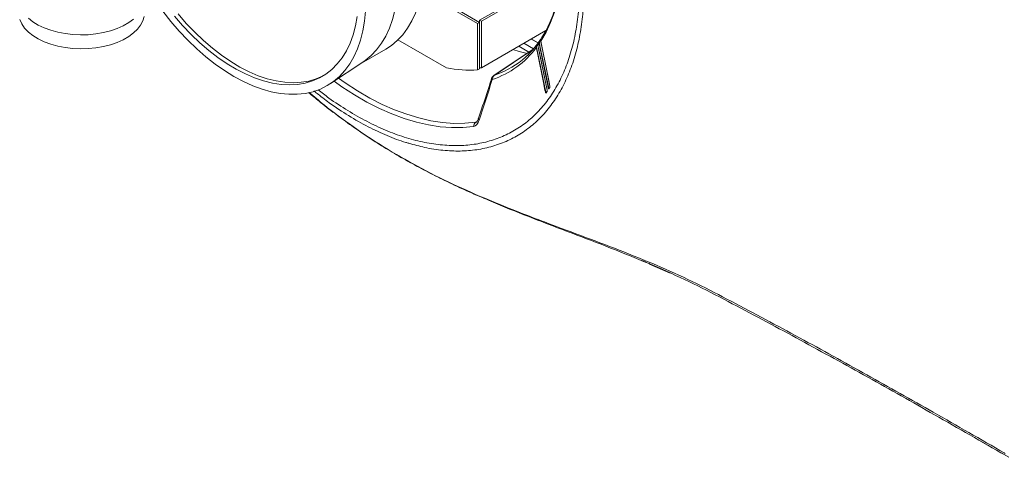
# Model space of a CAD drawing. Header units: millimetres. Extents: x 0 to 1118, y 0 to 864.
# Tile 106 of 156: x 760 to 852, y 519 to 560. Entities that reach past the tile are written whole.
import ezdxf

# ---------------------------------------------------------------- set-up
doc = ezdxf.new("R2010")
doc.units = ezdxf.units.MM

msp = doc.modelspace()

# ---------------------------------------------------------------- linework, layer by layer
at = {"color": 7, "linetype": 'Continuous', "lineweight": 15}
for p, q in [((802.628, 559.561), (808.992, 563.235)), ((809.169, 563.133), (802.805, 559.459)), ((802.451, 559.255), (799.094, 561.193)), ((799.271, 561.295), (802.628, 559.357)), ((802.628, 559.561), (802.805, 559.459)), ((802.628, 559.561), (802.628, 559.357)), ((802.451, 559.255), (802.628, 559.357)), ((802.451, 554.925), (802.451, 559.255)), ((802.628, 559.357), (802.628, 555.027)), ((802.805, 555.129), (802.805, 559.459)), ((808.796, 558.588), (802.805, 555.129)), ((795.023, 557.725), (799.548, 555.113)), ((791.618, 555.558), (793.89, 556.869)), ((807.613, 556.858), (803.95, 554.396)), ((807.643, 556.89), (806.749, 557.406)), ((807.939, 557.076), (807.908, 557.055)), ((788.756, 553.651), (791.771, 555.659)), ((802.451, 554.925), (802.628, 555.027)), ((802.61, 555.118), (802.805, 555.129)), ((809.092, 553.172), (809.093, 553.173)), ((787.202, 552.965), (787.413, 552.797)), ((808.826, 552.794), (808.826, 552.795)), ((808.912, 552.913), (808.915, 552.92)), ((808.918, 553.038), (808.919, 553.031)), ((808.918, 553.038), (808.918, 553.038)), ((818.456, 536.823), (820.382, 535.98)), ((849.304, 520.305), (851.935, 518.796))]:
    msp.add_line(p, q, dxfattribs=at)
at = {"color": 9, "linetype": 'Continuous', "lineweight": 0}
for p, q in [((807.439, 557.805), (808.082, 557.434)), ((808.087, 557.44), (807.447, 557.809)), ((807.594, 556.836), (803.992, 554.416)), ((806.281, 557.136), (807.221, 556.594)), ((807.224, 556.596), (806.285, 557.138)), ((807.656, 556.904), (806.767, 557.417)), ((807.939, 557.068), (807.907, 557.047)), ((807.944, 557.015), (808.799, 552.842)), ((803.992, 554.416), (804.582, 554.638)), ((809.127, 553.24), (809.147, 553.252)), ((809.134, 553.232), (809.127, 553.24)), ((808.799, 552.842), (808.8, 552.842)), ((808.86, 552.861), (808.883, 552.875)), ((802.271, 550.037), (802.399, 550.124)), ((851.508, 519.211), (851.601, 519.158))]:
    msp.add_line(p, q, dxfattribs=at)
at = {"color": 9, "linetype": 'Continuous', "lineweight": 0, "flags": 128}
for points in [[(810.369, 568.235), (810.438, 567.242), (810.468, 565.971), (810.43, 564.74), (810.326, 563.553), (810.154, 562.415), (809.917, 561.329), (809.614, 560.3), (809.247, 559.332), (808.818, 558.429), (808.328, 557.594)], [(808.767, 552.83), (808.758, 552.873), (808.723, 553.046), (808.581, 553.737), (808.015, 556.501), (807.912, 557.004)], [(808.8, 552.842), (808.343, 555.076), (807.939, 557.048)], [(808.067, 557.212), (808.12, 556.953), (808.332, 555.917), (808.919, 553.045)], [(809.034, 553.208), (808.981, 553.467), (808.769, 554.504), (808.181, 557.376)], [(808.213, 557.388), (808.257, 557.172), (808.434, 556.308), (809.066, 553.22)], [(808.328, 557.594), (808.337, 557.551), (808.372, 557.378), (808.513, 556.687), (809.079, 553.923), (809.182, 553.421)], [(789.491, 554.141), (790.103, 553.715), (791.258, 552.97), (792.414, 552.302), (793.569, 551.713), (794.718, 551.206), (795.857, 550.782), (796.983, 550.441), (798.09, 550.187), (799.177, 550.019), (800.238, 549.938), (801.27, 549.944), (802.271, 550.037)], [(803.753, 554.132), (803.752, 554.131), (803.752, 554.109), (803.762, 554.084), (803.783, 554.056), (803.813, 554.027)], [(803.992, 554.416), (803.962, 554.403), (803.95, 554.395)], [(802.076, 549.645), (801.067, 549.55), (800.025, 549.544), (798.954, 549.626), (797.858, 549.796), (796.741, 550.052), (795.605, 550.395), (794.456, 550.824), (793.297, 551.336), (792.132, 551.929), (790.965, 552.603), (789.8, 553.355), (789.074, 553.863)], [(808.868, 552.853), (808.867, 552.853), (808.86, 552.861)], [(802.58, 550.242), (802.546, 550.272), (802.523, 550.3), (802.51, 550.325), (802.509, 550.347), (802.51, 550.351)]]:
    msp.add_lwpolyline(points, dxfattribs=at)
at = {"color": 7, "linetype": 'Continuous', "lineweight": 15, "flags": 128}
for points in [[(797.441, 564.718), (797.409, 563.726), (797.315, 562.776), (797.158, 561.872), (796.939, 561.02), (796.659, 560.224), (796.321, 559.487), (795.925, 558.814), (795.473, 558.209), (794.969, 557.674), (794.415, 557.212), (793.89, 556.869)], [(795.01, 563.315), (794.978, 562.323), (794.884, 561.373), (794.726, 560.469), (794.508, 559.617), (794.228, 558.82), (793.89, 558.084), (793.494, 557.411), (793.042, 556.805), (792.538, 556.27), (791.984, 555.808), (791.771, 555.659)], [(792.008, 560.416), (791.914, 559.463), (791.759, 558.556), (791.542, 557.7), (791.265, 556.899), (790.929, 556.157), (790.536, 555.478), (790.089, 554.866), (789.589, 554.322), (789.038, 553.852), (788.441, 553.455), (787.799, 553.136), (787.116, 552.895), (786.396, 552.733), (785.641, 552.651), (784.857, 552.651), (784.047, 552.731), (783.215, 552.892), (782.365, 553.132), (781.502, 553.45), (780.63, 553.845), (779.753, 554.315), (778.877, 554.857), (778.005, 555.469), (777.142, 556.147), (776.292, 556.888), (775.46, 557.688), (774.65, 558.544), (773.865, 559.45), (773.111, 560.402)], [(771.388, 559.92), (771.267, 559.508), (771.058, 559.109), (770.766, 558.727), (770.395, 558.368), (769.95, 558.039), (769.439, 557.744), (768.868, 557.487), (768.248, 557.273), (767.586, 557.104), (766.894, 556.984), (766.181, 556.914), (765.458, 556.894), (764.737, 556.926), (764.029, 557.009), (763.343, 557.142), (762.691, 557.322), (762.082, 557.548), (761.525, 557.814), (761.03, 558.119), (760.603, 558.456), (760.251, 558.82), (759.98, 559.207), (759.792, 559.61)], [(770.395, 559.665), (769.95, 559.335), (769.439, 559.04), (768.868, 558.784), (768.248, 558.569), (767.586, 558.401), (766.894, 558.28), (766.181, 558.21), (765.458, 558.191), (764.737, 558.223), (764.029, 558.306), (763.343, 558.438), (762.691, 558.619), (762.082, 558.844), (761.525, 559.111), (761.03, 559.415), (760.603, 559.752)], [(791.223, 559.909), (791.065, 559.027), (790.846, 558.197), (790.566, 557.423), (790.227, 556.71), (789.831, 556.061), (789.38, 555.48), (788.877, 554.97), (788.323, 554.534), (787.723, 554.174), (787.079, 553.893), (786.395, 553.692), (785.675, 553.571), (784.922, 553.532), (784.141, 553.574), (783.337, 553.699), (782.512, 553.904), (781.673, 554.188), (780.823, 554.551), (779.968, 554.99), (779.111, 555.503), (778.257, 556.087), (777.412, 556.739), (776.58, 557.455), (775.765, 558.231), (774.972, 559.064), (774.204, 559.948)], [(788.122, 554.402), (788.065, 554.372), (787.421, 554.091), (786.737, 553.889), (786.017, 553.769), (785.265, 553.729), (784.484, 553.772), (783.679, 553.896), (782.855, 554.101), (782.016, 554.386), (781.166, 554.749), (780.31, 555.188), (779.453, 555.701), (778.6, 556.285), (777.755, 556.937), (776.922, 557.653), (776.107, 558.429), (775.314, 559.261), (774.547, 560.145)], [(807.063, 556.464), (806.319, 556.649), (805.735, 556.821)], [(808.065, 557.207), (808.246, 556.321), (808.918, 553.039)], [(808.326, 557.589), (808.924, 554.667), (809.181, 553.415)]]:
    msp.add_lwpolyline(points, dxfattribs=at)
at = {"color": 9, "linetype": 'Continuous', "lineweight": 0}
for centre, radius, start, end in [((808.327, 557.752), 0.0171, 146.90378, 193.62131), ((801.105, 562.068), 8.485, 288.61616, 323.35546), ((807.933, 557.011), 0.0378, 81.08483, 133.59832), ((807.941, 556.974), 0.041, 85.98984, 134.67513), ((808.061, 557.375), 0.0176, 144.37864, 192.91825), ((808.072, 557.208), 0.00717, 140.29999, 189.27397), ((799.977, 563.02), 9.958, 324.32474, 325.47392), ((808.21, 557.347), 0.0406, 85.95961, 135.2815), ((804.257, 554.059), 0.444, 126.56959, 184.13379), ((809.063, 553.18), 0.0406, 85.9462, 135.26045), ((809.063, 553.179), 0.0401, 86.03464, 136.01555), ((809.132, 553.269), 0.0828, 216.91266, 250.73144), ((809.107, 553.163), 0.0175, 147.23627, 193.07922), ((809.185, 553.275), 0.0175, 146.56491, 193.00323), ((809.188, 553.416), 0.00706, 141.44474, 189.42049), ((808.796, 552.801), 0.041, 85.97137, 134.74135), ((808.867, 552.892), 0.0835, 216.47907, 250.57384), ((808.84, 552.785), 0.0173, 146.8766, 193.41833), ((808.921, 552.899), 0.0173, 146.19263, 193.33273), ((808.925, 553.04), 0.00716, 140.33864, 189.28252), ((808.925, 553.039), 0.00681, 139.18881, 193.99031), ((802.559, 549.65), 0.483, 126.62454, 180.62727)]:
    msp.add_arc(centre, radius, start, end, dxfattribs=at)
at = {"color": 7, "linetype": 'Continuous', "lineweight": 15}
for centre, radius, start, end in [((808.333, 557.59), 0.00704, 141.5894, 189.50444), ((801.368, 562.266), 8.278, 292.84869, 314.89608), ((801.722, 566.211), 11.31, 258.91874, 273.69766), ((804.229, 553.98), 0.5, 123.8964, 162.24785), ((809.184, 553.276), 0.0162, 119.88815, 145.39099), ((808.92, 552.899), 0.0159, 119.61025, 144.91535)]:
    msp.add_arc(centre, radius, start, end, dxfattribs=at)
at = {"color": 9, "linetype": 'Continuous', "lineweight": 0}
for points, knots in [([(772.475, 597.884), (772.688, 598.198), (773.19, 598.941), (774.133, 599.92), (775.278, 600.853), (776.552, 601.603), (777.93, 602.162), (779.389, 602.522), (780.929, 602.689), (782.558, 602.658), (784.246, 602.427), (785.966, 602.003), (787.721, 601.39), (789.517, 600.583), (791.323, 599.591), (793.108, 598.434), (794.878, 597.117), (796.639, 595.628), (798.358, 593.992), (800.009, 592.238), (801.597, 590.366), (803.126, 588.366), (804.568, 586.271), (805.9, 584.117), (807.129, 581.9), (808.255, 579.613), (809.258, 577.293), (810.123, 574.979), (810.856, 572.665), (811.455, 570.345), (811.945, 567.864), (812.276, 565.265), (812.386, 562.786), (812.305, 560.596), (812.084, 558.668), (811.709, 556.838), (811.186, 555.139), (810.525, 553.597), (809.728, 552.202), (808.79, 550.957), (807.725, 549.885), (806.552, 549.001), (805.271, 548.298), (803.876, 547.778), (802.389, 547.455), (800.836, 547.329), (799.214, 547.4), (797.615, 547.636), (796.535, 547.946), (796.043, 548.086)], [0, 0, 0, 0, 0.015382, 0.036403, 0.057424, 0.079057, 0.10069, 0.121713, 0.142736, 0.164373, 0.186011, 0.206993, 0.227975, 0.249569, 0.271163, 0.292102, 0.313041, 0.334588, 0.356136, 0.377052, 0.397968, 0.419489, 0.44101, 0.461917, 0.482824, 0.504335, 0.525846, 0.546761, 0.567675, 0.589193, 0.610711, 0.637061, 0.663705, 0.684633, 0.705562, 0.727097, 0.748631, 0.769569, 0.790507, 0.812052, 0.833596, 0.854532, 0.875468, 0.89701, 0.918552, 0.939491, 0.960429, 0.981975, 1, 1, 1, 1]), ([(787.586, 553.079), (787.923, 552.815), (788.838, 552.099), (790.356, 551.11), (792.122, 550.102), (793.88, 549.276), (795.617, 548.63), (797.321, 548.176), (798.983, 547.911), (800.588, 547.836), (802.125, 547.952), (803.582, 548.265), (804.951, 548.767), (806.222, 549.453), (807.385, 550.319), (808.429, 551.365), (809.351, 552.579), (810.144, 553.95), (810.801, 555.468), (811.314, 557.127), (811.683, 558.915), (811.91, 560.814), (811.98, 562.983), (811.943, 564.707), (811.799, 565.791), (811.775, 565.967)], [0, 0, 0, 0, 0.026364, 0.071545, 0.116888, 0.16223, 0.207411, 0.252613, 0.297976, 0.343339, 0.388541, 0.43377, 0.479161, 0.524552, 0.569782, 0.61504, 0.660461, 0.705881, 0.751139, 0.796389, 0.8418, 0.887211, 0.932461, 0.989036, 1, 1, 1, 1]), ([(809.09, 553.159), (809.08, 553.145), (809.068, 553.144), (809.048, 553.164), (809.04, 553.183), (809.035, 553.207)], [0, 0, 0, 0, 0.5, 0.5, 1, 1, 1, 1]), ([(809.066, 553.219), (809.067, 553.208), (809.07, 553.188), (809.078, 553.172), (809.085, 553.169), (809.089, 553.169), (809.09, 553.17), (809.091, 553.171)], [0, 0, 0, 0, 0.368465, 0.678154, 0.894513, 0.944481, 1, 1, 1, 1]), ([(809.168, 553.271), (809.162, 553.263), (809.157, 553.255), (809.151, 553.246), (809.13, 553.217), (809.11, 553.188), (809.09, 553.159)], [0, 0, 0, 0, 0.0002, 0.0002, 0.0002, 0.0008996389, 0.0008996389, 0.0008996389, 0.0008996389]), ([(809.182, 553.421), (809.187, 553.396), (809.189, 553.367), (809.185, 553.312), (809.178, 553.285), (809.168, 553.271)], [0, 0, 0, 0, 0.5, 0.5, 1, 1, 1, 1]), ([(786.753, 552.831), (787.213, 552.439), (788.501, 551.341), (790.821, 549.624), (793.704, 547.699), (796.808, 545.912), (800.098, 544.264), (803.548, 542.748), (806.506, 541.568), (809.497, 540.427), (812.503, 539.311), (816.075, 537.963), (819.542, 536.541), (822.878, 535.016), (827.147, 532.791), (832.442, 529.955), (838.704, 526.498), (845.061, 522.917), (849.308, 520.476), (851.508, 519.211)], [0, 0, 0, 0, 0.027735, 0.077561, 0.127381, 0.177247, 0.227117, 0.276782, 0.326458, 0.351211, 0.40073, 0.450244, 0.499305, 0.548362, 0.59762, 0.696342, 0.795087, 0.893849, 1, 1, 1, 1]), ([(808.824, 552.781), (808.813, 552.767), (808.801, 552.766), (808.78, 552.786), (808.772, 552.805), (808.767, 552.83)], [0, 0, 0, 0, 0.5, 0.5, 1, 1, 1, 1]), ([(808.799, 552.842), (808.8, 552.831), (808.802, 552.81), (808.81, 552.794), (808.817, 552.79), (808.822, 552.791), (808.823, 552.792), (808.824, 552.793)], [0, 0, 0, 0, 0.366125, 0.672941, 0.886263, 0.935927, 1, 1, 1, 1]), ([(808.904, 552.895), (808.898, 552.886), (808.892, 552.878), (808.886, 552.87), (808.865, 552.84), (808.845, 552.811), (808.824, 552.781)], [0, 0, 0, 0, 0.0002, 0.0002, 0.0002, 0.0008996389, 0.0008996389, 0.0008996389, 0.0008996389]), ([(808.92, 553.044), (808.925, 553.019), (808.926, 552.991), (808.921, 552.935), (808.914, 552.909), (808.904, 552.895)], [0, 0, 0, 0, 0.5, 0.5, 1, 1, 1, 1]), ([(802.076, 549.645), (802.128, 549.652), (802.179, 549.672), (802.254, 549.721), (802.278, 549.741), (802.325, 549.784), (802.348, 549.809), (802.413, 549.888), (802.453, 549.952), (802.523, 550.089), (802.554, 550.163), (802.58, 550.242)], [0, 0, 0, 0, 0.25, 0.25, 0.375, 0.375, 0.5, 0.5, 0.75, 0.75, 1, 1, 1, 1]), ([(802.36, 550.078), (802.34, 550.064), (802.309, 550.044), (802.281, 550.039), (802.271, 550.037)], [0, 0, 0, 0, 0.653581, 1, 1, 1, 1])]:
    msp.add_open_spline(points, degree=3, knots=knots, dxfattribs=at)
at = {"color": 7, "linetype": 'Continuous', "lineweight": 15}
for points, knots in [([(810.353, 568.286), (810.354, 568.282), (810.397, 567.88), (810.435, 567.104), (810.46, 565.965), (810.425, 564.862), (810.336, 563.796), (810.193, 562.772), (809.997, 561.792), (809.748, 560.859), (809.447, 559.975), (809.095, 559.146), (808.733, 558.431), (808.467, 558.019), (808.353, 557.843)], [0, 0, 0, 0, 0.0009483, 0.0938481, 0.1867186, 0.2795651, 0.3723962, 0.4652235, 0.5580615, 0.6509353, 0.7438782, 0.8369326, 0.9301497, 1, 1, 1, 1]), ([(808.245, 557.671), (808.244, 557.668), (808.198, 557.594), (808.145, 557.529), (808.094, 557.467)], [0, 0, 0, 0, 0.0406004, 1, 1, 1, 1]), ([(808.181, 557.376), (808.174, 557.41), (808.172, 557.445), (808.176, 557.511), (808.183, 557.545), (808.208, 557.611), (808.227, 557.644), (808.262, 557.693), (808.274, 557.71), (808.297, 557.739), (808.307, 557.753), (808.314, 557.763)], [0, 0, 0, 0, 0.25, 0.25, 0.5, 0.5, 0.75, 0.75, 0.875, 0.875, 1, 1, 1, 1]), ([(808.31, 557.748), (808.304, 557.738), (808.295, 557.725), (808.275, 557.697), (808.265, 557.681), (808.238, 557.634), (808.225, 557.603), (808.208, 557.542), (808.204, 557.511), (808.204, 557.45), (808.207, 557.419), (808.213, 557.388)], [0, 0, 0, 0, 0.125, 0.125, 0.25, 0.25, 0.5, 0.5, 0.75, 0.75, 1, 1, 1, 1]), ([(808.359, 557.839), (808.355, 557.832), (808.344, 557.815), (808.32, 557.744), (808.321, 557.675), (808.322, 557.629)], [0, 0, 0, 0, 0.187125, 0.471467, 1, 1, 1, 1]), ([(807.985, 557.323), (807.906, 557.215), (807.662, 556.884), (807.384, 556.568), (807.174, 556.378), (807.16, 556.365)], [0, 0, 0, 0, 0.311348, 0.953225, 1, 1, 1, 1]), ([(807.907, 557.038), (807.903, 557.07), (807.903, 557.1), (807.911, 557.161), (807.92, 557.191), (807.947, 557.251), (807.966, 557.281), (807.999, 557.326), (808.01, 557.34), (808.031, 557.366), (808.041, 557.378), (808.048, 557.387)], [0, 0, 0, 0, 0.25, 0.25, 0.5, 0.5, 0.75, 0.75, 0.875, 0.875, 1, 1, 1, 1]), ([(808.043, 557.371), (808.037, 557.363), (808.029, 557.352), (808.011, 557.327), (808.001, 557.313), (807.975, 557.271), (807.961, 557.243), (807.943, 557.188), (807.938, 557.16), (807.934, 557.105), (807.935, 557.077), (807.939, 557.048)], [0, 0, 0, 0, 0.125, 0.125, 0.25, 0.25, 0.5, 0.5, 0.75, 0.75, 1, 1, 1, 1]), ([(808.104, 557.464), (808.108, 557.472), (808.101, 557.466), (808.085, 557.437), (808.076, 557.415), (808.063, 557.364), (808.059, 557.334), (808.057, 557.275), (808.06, 557.244), (808.067, 557.212)], [0, 0, 0, 0, 0.25, 0.25, 0.5, 0.5, 0.75, 0.75, 1, 1, 1, 1]), ([(803.752, 554.133), (803.682, 553.914), (803.286, 552.675), (802.869, 551.414), (802.517, 550.373), (802.51, 550.351)], [0, 0, 0, 0, 0.17402, 0.983299, 1, 1, 1, 1]), ([(809.092, 553.173), (809.092, 553.172), (809.09, 553.17), (809.091, 553.17), (809.091, 553.171)], [0, 0, 0, 0, 0.58769, 1, 1, 1, 1]), ([(809.17, 553.285), (809.152, 553.259), (809.127, 553.221), (809.1, 553.184), (809.092, 553.172)], [0, 0, 0, 0, 0.700023, 1, 1, 1, 1]), ([(786.706, 552.817), (787.027, 552.546), (787.82, 551.877), (789.16, 550.839), (790.652, 549.746), (792.163, 548.706), (793.691, 547.726), (795.304, 546.763), (796.975, 545.833), (798.706, 544.934), (800.497, 544.071), (801.921, 543.423), (802.757, 543.07), (802.965, 542.982)], [0, 0, 0, 0, 0.071649, 0.177078, 0.283116, 0.375979, 0.474139, 0.571935, 0.67018, 0.768833, 0.867856, 0.967098, 1, 1, 1, 1]), ([(796.043, 548.086), (795.947, 548.111), (795.283, 548.283), (794.017, 548.786), (792.24, 549.602), (790.435, 550.634), (788.825, 551.687), (787.836, 552.461), (787.444, 552.767)], [0, 0, 0, 0, 0.034299, 0.238378, 0.442458, 0.652472, 0.862487, 1, 1, 1, 1]), ([(808.826, 552.795), (808.825, 552.794), (808.824, 552.792), (808.824, 552.792), (808.824, 552.793)], [0, 0, 0, 0, 0.563726, 1, 1, 1, 1]), ([(808.907, 552.908), (808.888, 552.882), (808.861, 552.844), (808.834, 552.806), (808.826, 552.795)], [0, 0, 0, 0, 0.7000233, 1, 1, 1, 1]), ([(802.509, 550.352), (802.505, 550.339), (802.484, 550.271), (802.437, 550.175), (802.386, 550.1), (802.356, 550.073), (802.359, 550.075), (802.36, 550.076)], [0, 0, 0, 0, 0.084665, 0.434566, 0.705189, 0.917705, 1, 1, 1, 1]), ([(851.612, 518.983), (849.412, 520.248), (845.164, 522.689), (838.807, 526.272), (832.543, 529.73), (827.246, 532.566), (822.976, 534.797), (819.648, 536.353), (816.177, 537.802), (812.607, 539.181), (809.6, 540.315), (806.617, 541.475), (804.595, 542.265), (803.233, 542.876), (803.01, 542.976)], [0, 0, 0, 0, 0.144822, 0.27957, 0.414301, 0.54901, 0.616243, 0.683196, 0.750304, 0.817874, 0.88546, 0.919204, 0.986797, 1, 1, 1, 1]), ([(817.725, 537.15), (817.869, 537.09), (818.128, 536.981), (818.387, 536.87), (818.502, 536.82)], [0, 0, 0, 0, 0.558545, 1, 1, 1, 1])]:
    msp.add_open_spline(points, degree=3, knots=knots, dxfattribs=at)
at = {"color": 9, "linetype": 'Continuous', "lineweight": 0}
for points in [[(807.912, 557.004), (807.91, 557.015), (807.908, 557.027), (807.907, 557.038)], [(807.939, 557.048), (807.94, 557.037), (807.942, 557.026), (807.944, 557.015)], [(803.813, 554.027), (803.413, 552.765), (803.001, 551.504), (802.58, 550.242)], [(809.035, 553.207), (809.034, 553.208), (809.034, 553.208), (809.034, 553.208)], [(809.066, 553.22), (809.085, 553.224), (809.106, 553.231), (809.127, 553.24)], [(809.066, 553.22), (809.066, 553.22), (809.066, 553.22), (809.066, 553.219)], [(808.8, 552.842), (808.819, 552.846), (808.839, 552.853), (808.86, 552.861)], [(808.919, 553.045), (808.92, 553.045), (808.92, 553.044), (808.92, 553.044)]]:
    msp.add_open_spline(points, degree=3, dxfattribs=at)
at = {"color": 7, "linetype": 'Continuous', "lineweight": 15}
msp.add_open_spline([(808.322, 557.629), (808.323, 557.618), (808.325, 557.606), (808.328, 557.594)], degree=3, dxfattribs=at)

doc.saveas('drawing.dxf')
